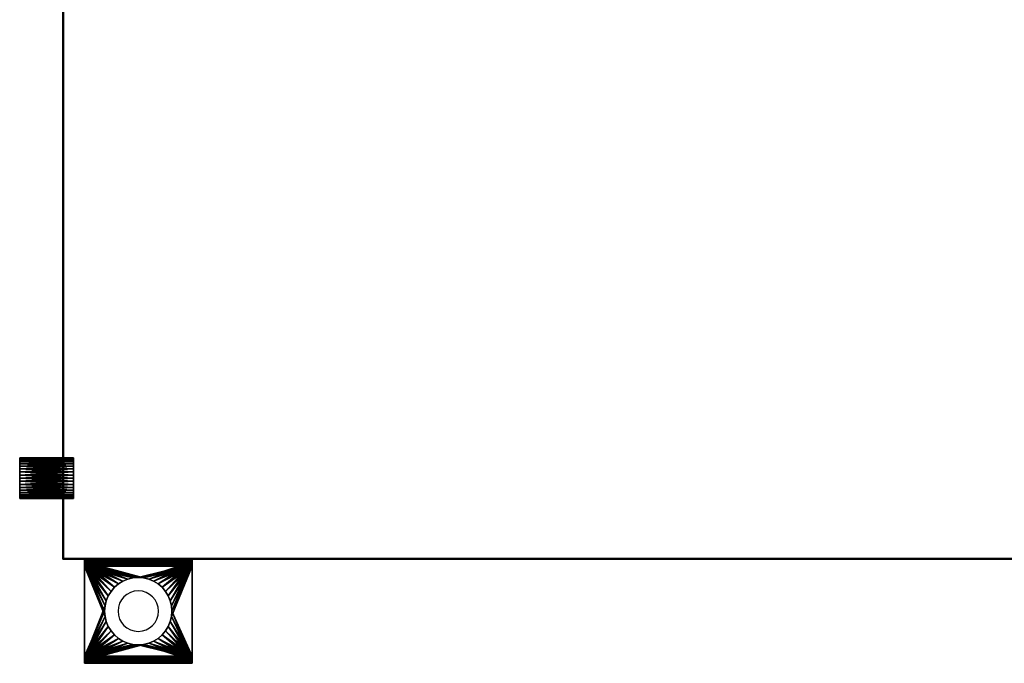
# Model space of a CAD drawing. Extents: x -4.8 to 44.9, y -3 to 21.9.
# Tile 1 of 256: x -0.8 to 17.5, y -1.9 to 10. Entities that reach past the tile are written whole.
import ezdxf

# ---------------------------------------------------------------- set-up
doc = ezdxf.new("R2010")
doc.units = 0

# ---------------------------------------------------------------- blocks, each defined once
blk = doc.blocks.new('Box-458420f3-d24c-467f-9784-8934705a0a12')
at = {"color": 253, "linetype": 'Continuous', "true_color": 0xa0a0a0, "transparency": 33554687}
mesh = blk.add_polyface(dxfattribs=at)
corners = [(0, 0), (43, 0), (43, 20), (0, 20), (0, 0, 0.01), (43, 0, 0.01), (43, 20, 0.01), (0, 20, 0.01)]
mesh.append_faces([[corners[k] for k in face] for face in [(0, 1, 2, 3), (4, 5, 6, 7), (0, 1, 5, 4), (1, 2, 6, 5), (2, 3, 7, 6), (3, 0, 4, 7)]], dxfattribs={"color": 253})
blk = doc.blocks.new('Box-ace12fff-17e2-4e2d-8dcb-9c52ceecaf6a')
at = {"color": 253, "linetype": 'Continuous', "true_color": 0xa0a0a0, "transparency": 33554687}
mesh = blk.add_polyface(dxfattribs=at)
corners = [(0, 0), (43, 0), (43, 20), (0, 20), (0, 0, 0.01), (43, 0, 0.01), (43, 20, 0.01), (0, 20, 0.01)]
mesh.append_faces([[corners[k] for k in face] for face in [(0, 1, 2, 3), (4, 5, 6, 7), (0, 1, 5, 4), (1, 2, 6, 5), (2, 3, 7, 6), (3, 0, 4, 7)]], dxfattribs={"color": 253})
blk = doc.blocks.new('Box-54c0fc9c-6b5d-407e-8bf6-b2ca4ae5debc')
at = {"color": 253, "linetype": 'Continuous', "true_color": 0xa0a0a0, "transparency": 33554687}
mesh = blk.add_polyface(dxfattribs=at)
corners = [(0, 0), (0.01, 0), (0.01, 20), (0, 20), (0, 0, 17.3), (0.01, 0, 17.3), (0.01, 20, 17.3), (0, 20, 17.3)]
mesh.append_faces([[corners[k] for k in face] for face in [(0, 1, 2, 3), (4, 5, 6, 7), (0, 1, 5, 4), (1, 2, 6, 5), (2, 3, 7, 6), (3, 0, 4, 7)]], dxfattribs={"color": 253})
blk = doc.blocks.new('Box-5bf3eaba-cd88-4de6-afaf-2ba017a1ed6d')
at = {"color": 253, "linetype": 'Continuous', "true_color": 0xa0a0a0, "transparency": 33554687}
mesh = blk.add_polyface(dxfattribs=at)
corners = [(0, 0), (18.8, 0), (18.8, 0.01), (0, 0.01), (0, 0, 17.3), (18.8, 0, 17.3), (18.8, 0.01, 17.3), (0, 0.01, 17.3)]
mesh.append_faces([[corners[k] for k in face] for face in [(0, 1, 2, 3), (4, 5, 6, 7), (0, 1, 5, 4), (1, 2, 6, 5), (2, 3, 7, 6), (3, 0, 4, 7)]], dxfattribs={"color": 253})
blk = doc.blocks.new('ForwardOpening-5049c1ab-a7ee-45dc-8e6b-7599ae5f7765')
at = {"linetype": 'Continuous', "transparency": 33554687}
blk.add_blockref('Box-5bf3eaba-cd88-4de6-afaf-2ba017a1ed6d', (0, 0), dxfattribs=at)
blk = doc.blocks.new('a5d0e608-cf1f-4d31-a297-d99c1b6cd2c7')
at = {"linetype": 'Continuous', "transparency": 33554687}
for name, p in [('Box-458420f3-d24c-467f-9784-8934705a0a12', (0, 0)), ('Box-ace12fff-17e2-4e2d-8dcb-9c52ceecaf6a', (0, 0, 17.29)), ('Box-54c0fc9c-6b5d-407e-8bf6-b2ca4ae5debc', (0, 0)), ('ForwardOpening-5049c1ab-a7ee-45dc-8e6b-7599ae5f7765', (0, 0))]:
    blk.add_blockref(name, p, dxfattribs=at)
blk = doc.blocks.new('6FD_1_1d0d4f9c-77f7-4611-b9b3-89e8d009a6a3dd51fec8-35f5-4a28-b129-3e6d2e787ff2')
at = {"color": 0, "linetype": 'BYBLOCK', "lineweight": -2, "transparency": 33554687}
mesh = blk.add_polyface(dxfattribs=at)
corners = [(0, -1, -2.715), (0, 1, -2.715), (0.069, 1, -2.715), (0.069, -1, -2.715)]
mesh.append_faces([[corners[k] for k in face] for face in [(3, 0, 2, 3)]], dxfattribs={"vtx1": -1, "color": 0})
mesh.append_faces([[corners[k] for k in face] for face in [(0, 1, 2, 0)]], dxfattribs={"vtx2": -1, "color": 0})
mesh = blk.add_polyface(dxfattribs=at)
corners = [(0, -1, -2.034), (0, 1, -2.034), (0, 1, -2.715), (0, -1, -2.715)]
mesh.append_faces([[corners[k] for k in face] for face in [(3, 0, 2, 3)]], dxfattribs={"vtx1": -1, "color": 0})
mesh.append_faces([[corners[k] for k in face] for face in [(0, 1, 2, 0)]], dxfattribs={"vtx2": -1, "color": 0})
mesh = blk.add_polyface(dxfattribs=at)
corners = [(0.005, -1, -1.991), (0.005, 1, -1.991), (0, 1, -2.034), (0, -1, -2.034)]
mesh.append_faces([[corners[k] for k in face] for face in [(3, 0, 2, 3)]], dxfattribs={"vtx1": -1, "color": 0})
mesh.append_faces([[corners[k] for k in face] for face in [(0, 1, 2, 0)]], dxfattribs={"vtx2": -1, "color": 0})
mesh = blk.add_polyface(dxfattribs=at)
corners = [(0, -1, -0.428), (0, 1, -0.428), (0.016, 1, -0.497), (0.016, -1, -0.497)]
mesh.append_faces([[corners[k] for k in face] for face in [(3, 0, 2, 3)]], dxfattribs={"vtx1": -1, "color": 0})
mesh.append_faces([[corners[k] for k in face] for face in [(0, 1, 2, 0)]], dxfattribs={"vtx2": -1, "color": 0})
mesh = blk.add_polyface(dxfattribs=at)
corners = [(0, -1), (0, 1), (0, 1, -0.428), (0, -1, -0.428)]
mesh.append_faces([[corners[k] for k in face] for face in [(3, 0, 2, 3)]], dxfattribs={"vtx1": -1, "color": 0})
mesh.append_faces([[corners[k] for k in face] for face in [(0, 1, 2, 0)]], dxfattribs={"vtx2": -1, "color": 0})
mesh = blk.add_polyface(dxfattribs=at)
corners = [(0.069, -1), (0.069, 1), (0, 1), (0, -1)]
mesh.append_faces([[corners[k] for k in face] for face in [(3, 0, 2, 3)]], dxfattribs={"vtx1": -1, "color": 0})
mesh.append_faces([[corners[k] for k in face] for face in [(0, 1, 2, 0)]], dxfattribs={"vtx2": -1, "color": 0})
mesh = blk.add_polyface(dxfattribs=at)
corners = [(0.069, 1, -2.034), (0.069, 1, -2.715), (0, 1, -2.715), (0, 1, -2.034), (0.005, 1, -1.991), (0.026, 1, -1.954), (0.053, 1, -1.928), (0.079, 1, -1.997), (0.095, 1, -1.986), (1.8, 1, -0.565), (0.132, 1, -0.565), (0.132, 1, -0.491), (1.8, 1, -0.491), (1.863, 1, -0.507), (1.832, 1, -0.57), (1.911, 1, -0.555), (1.853, 1, -0.592), (1.932, 1, -0.618), (1.863, 1, -0.623), (1.837, 1, -0.676), (1.922, 1, -0.687), (1.879, 1, -0.734), (0.063, 1, -0.544), (0.1, 1, -0.486), (0.079, 1, -0.46), (0.069, 1, -0.428), (0.016, 1, -0.497), (0, 1, -0.428), (0, 1), (0.069, 1)]
mesh.append_faces([[corners[k] for k in face] for face in [(0, 2, 3, 0), (0, 3, 4, 0), (0, 4, 5, 0), (0, 5, 6, 0), (6, 7, 0, 6), (6, 8, 7, 6), (9, 11, 12, 9), (12, 14, 9, 12), (13, 16, 14, 13), (15, 18, 16, 15), (17, 19, 18, 17), (19, 17, 20, 19), (19, 20, 21, 19), (21, 6, 19, 21), (10, 23, 11, 10), (22, 24, 23, 22), (22, 25, 24, 22), (25, 22, 26, 25), (25, 26, 27, 25), (27, 29, 25, 27)]], dxfattribs={"vtx0": -1, "vtx2": -1, "color": 0})
mesh.append_faces([[corners[k] for k in face] for face in [(9, 10, 11, 9), (12, 13, 14, 12), (13, 15, 16, 13), (15, 17, 18, 15), (21, 8, 6, 21), (10, 22, 23, 10)]], dxfattribs={"vtx1": -1, "vtx2": -1, "color": 0})
mesh.append_faces([[corners[k] for k in face] for face in [(0, 1, 2, 0), (27, 28, 29, 27)]], dxfattribs={"vtx2": -1, "color": 0})
mesh = blk.add_polyface(dxfattribs=at)
corners = [(0.026, -1, -1.954), (0.026, 1, -1.954), (0.005, 1, -1.991), (0.005, -1, -1.991)]
mesh.append_faces([[corners[k] for k in face] for face in [(3, 0, 2, 3)]], dxfattribs={"vtx1": -1, "color": 0})
mesh.append_faces([[corners[k] for k in face] for face in [(0, 1, 2, 0)]], dxfattribs={"vtx2": -1, "color": 0})
mesh = blk.add_polyface(dxfattribs=at)
corners = [(0.016, -1, -0.497), (0.016, 1, -0.497), (0.063, 1, -0.544), (0.063, -1, -0.544)]
mesh.append_faces([[corners[k] for k in face] for face in [(3, 0, 2, 3)]], dxfattribs={"vtx1": -1, "color": 0})
mesh.append_faces([[corners[k] for k in face] for face in [(0, 1, 2, 0)]], dxfattribs={"vtx2": -1, "color": 0})
mesh = blk.add_polyface(dxfattribs=at)
corners = [(0.053, -1, -1.928), (0.053, 1, -1.928), (0.026, 1, -1.954), (0.026, -1, -1.954)]
mesh.append_faces([[corners[k] for k in face] for face in [(3, 0, 2, 3)]], dxfattribs={"vtx1": -1, "color": 0})
mesh.append_faces([[corners[k] for k in face] for face in [(0, 1, 2, 0)]], dxfattribs={"vtx2": -1, "color": 0})
mesh = blk.add_polyface(dxfattribs=at)
corners = [(1.837, -1, -0.676), (1.583, -0.098, -0.855), (1.56, -0.193, -0.871), (1.522, -0.284, -0.897), (1.471, -0.367, -0.933), (1.407, -0.442, -0.978), (1.333, -0.506, -1.03), (1.249, -0.557, -1.089), (1.158, -0.594, -1.152), (1.063, -0.617, -1.219), (0.965, -0.625, -1.288), (0.867, -0.617, -1.356), (0.053, -1, -1.928), (0.772, -0.594, -1.423), (0.681, -0.557, -1.487), (0.598, -0.506, -1.545), (0.523, -0.442, -1.598), (0.46, -0.367, -1.642), (0.408, -0.284, -1.678), (0.371, -0.193, -1.705), (0.348, -0.098, -1.721), (0.34, 0, -1.726), (0.348, 0.098, -1.721), (0.053, 1, -1.928), (0.371, 0.193, -1.705), (0.408, 0.284, -1.678), (0.46, 0.367, -1.642), (0.523, 0.442, -1.598), (0.598, 0.506, -1.545), (0.681, 0.557, -1.487), (0.772, 0.594, -1.423), (0.867, 0.617, -1.356), (0.965, 0.625, -1.288), (1.837, 1, -0.676), (1.063, 0.617, -1.219), (1.158, 0.594, -1.152), (1.249, 0.557, -1.089), (1.333, 0.506, -1.03), (1.407, 0.442, -0.978), (1.471, 0.367, -0.933), (1.522, 0.284, -0.897), (1.56, 0.193, -0.871), (1.583, 0.098, -0.855), (1.59, 0, -0.849)]
mesh.append_faces([[corners[k] for k in face] for face in [(0, 1, 2, 0), (11, 12, 0, 11), (22, 23, 12, 22), (32, 33, 23, 32), (43, 0, 33, 43)]], dxfattribs={"vtx0": -1, "vtx2": -1, "color": 0})
mesh.append_faces([[corners[k] for k in face] for face in [(2, 3, 0, 2), (3, 4, 0, 3), (4, 5, 0, 4), (5, 6, 0, 5), (6, 7, 0, 6), (7, 8, 0, 7), (8, 9, 0, 8), (9, 10, 0, 9), (10, 11, 0, 10), (11, 13, 12, 11), (13, 14, 12, 13), (14, 15, 12, 14), (15, 16, 12, 15), (16, 17, 12, 16), (17, 18, 12, 17), (18, 19, 12, 18), (19, 20, 12, 19), (20, 21, 12, 20), (21, 22, 12, 21), (22, 24, 23, 22), (24, 25, 23, 24), (25, 26, 23, 25), (26, 27, 23, 26), (27, 28, 23, 27), (28, 29, 23, 28), (29, 30, 23, 29), (30, 31, 23, 30), (31, 32, 23, 31), (32, 34, 33, 32), (34, 35, 33, 34), (35, 36, 33, 35), (36, 37, 33, 36), (37, 38, 33, 37), (38, 39, 33, 38), (39, 40, 33, 39), (40, 41, 33, 40), (41, 42, 33, 41), (42, 43, 33, 42), (43, 1, 0, 43)]], dxfattribs={"vtx1": -1, "vtx2": -1, "color": 0})
mesh = blk.add_polyface(dxfattribs=at)
corners = [(0.063, -1, -0.544), (0.063, 1, -0.544), (0.132, 1, -0.565), (0.132, -1, -0.565)]
mesh.append_faces([[corners[k] for k in face] for face in [(3, 0, 2, 3)]], dxfattribs={"vtx1": -1, "color": 0})
mesh.append_faces([[corners[k] for k in face] for face in [(0, 1, 2, 0)]], dxfattribs={"vtx2": -1, "color": 0})
mesh = blk.add_polyface(dxfattribs=at)
corners = [(0.069, -1, -0.428), (0.069, 1, -0.428), (0.069, 1), (0.069, -1)]
mesh.append_faces([[corners[k] for k in face] for face in [(3, 0, 2, 3)]], dxfattribs={"vtx1": -1, "color": 0})
mesh.append_faces([[corners[k] for k in face] for face in [(0, 1, 2, 0)]], dxfattribs={"vtx2": -1, "color": 0})
mesh = blk.add_polyface(dxfattribs=at)
corners = [(0.079, -1, -0.46), (0.079, 1, -0.46), (0.069, 1, -0.428), (0.069, -1, -0.428)]
mesh.append_faces([[corners[k] for k in face] for face in [(3, 0, 2, 3)]], dxfattribs={"vtx1": -1, "color": 0})
mesh.append_faces([[corners[k] for k in face] for face in [(0, 1, 2, 0)]], dxfattribs={"vtx2": -1, "color": 0})
mesh = blk.add_polyface(dxfattribs=at)
corners = [(0.069, -1, -2.034), (0.069, 1, -2.034), (0.079, 1, -1.997), (0.079, -1, -1.997)]
mesh.append_faces([[corners[k] for k in face] for face in [(3, 0, 2, 3)]], dxfattribs={"vtx1": -1, "color": 0})
mesh.append_faces([[corners[k] for k in face] for face in [(0, 1, 2, 0)]], dxfattribs={"vtx2": -1, "color": 0})
mesh = blk.add_polyface(dxfattribs=at)
corners = [(0.069, -1, -2.715), (0.069, 1, -2.715), (0.069, 1, -2.034), (0.069, -1, -2.034)]
mesh.append_faces([[corners[k] for k in face] for face in [(3, 0, 2, 3)]], dxfattribs={"vtx1": -1, "color": 0})
mesh.append_faces([[corners[k] for k in face] for face in [(0, 1, 2, 0)]], dxfattribs={"vtx2": -1, "color": 0})
mesh = blk.add_polyface(dxfattribs=at)
corners = [(0.1, -1, -0.486), (0.1, 1, -0.486), (0.079, 1, -0.46), (0.079, -1, -0.46)]
mesh.append_faces([[corners[k] for k in face] for face in [(3, 0, 2, 3)]], dxfattribs={"vtx1": -1, "color": 0})
mesh.append_faces([[corners[k] for k in face] for face in [(0, 1, 2, 0)]], dxfattribs={"vtx2": -1, "color": 0})
mesh = blk.add_polyface(dxfattribs=at)
corners = [(0.079, -1, -1.997), (0.079, 1, -1.997), (0.095, 1, -1.986), (0.095, -1, -1.986)]
mesh.append_faces([[corners[k] for k in face] for face in [(3, 0, 2, 3)]], dxfattribs={"vtx1": -1, "color": 0})
mesh.append_faces([[corners[k] for k in face] for face in [(0, 1, 2, 0)]], dxfattribs={"vtx2": -1, "color": 0})
mesh = blk.add_polyface(dxfattribs=at)
corners = [(1.879, 1, -0.734), (1.583, 0.098, -0.942), (1.56, 0.193, -0.958), (1.522, 0.284, -0.985), (1.471, 0.367, -1.021), (1.407, 0.442, -1.065), (1.333, 0.506, -1.118), (1.249, 0.557, -1.176), (1.158, 0.594, -1.24), (1.063, 0.617, -1.307), (0.965, 0.625, -1.375), (0.095, 1, -1.986), (0.867, 0.617, -1.444), (0.772, 0.594, -1.511), (0.681, 0.557, -1.575), (0.598, 0.506, -1.633), (0.523, 0.442, -1.686), (0.46, 0.367, -1.73), (0.408, 0.284, -1.766), (0.371, 0.193, -1.793), (0.348, 0.098, -1.809), (0.34, 0, -1.814), (0.095, -1, -1.986), (0.348, -0.098, -1.809), (0.371, -0.193, -1.793), (0.408, -0.284, -1.766), (0.46, -0.367, -1.73), (0.523, -0.442, -1.686), (0.598, -0.506, -1.633), (0.681, -0.557, -1.575), (0.772, -0.594, -1.511), (0.867, -0.617, -1.444), (0.965, -0.625, -1.375), (1.063, -0.617, -1.307), (1.879, -1, -0.734), (1.158, -0.594, -1.24), (1.249, -0.557, -1.176), (1.333, -0.506, -1.118), (1.407, -0.442, -1.065), (1.471, -0.367, -1.021), (1.522, -0.284, -0.985), (1.56, -0.193, -0.958), (1.583, -0.098, -0.942), (1.59, 0, -0.937)]
mesh.append_faces([[corners[k] for k in face] for face in [(0, 1, 2, 0), (10, 11, 0, 10), (21, 22, 11, 21), (33, 34, 22, 33), (1, 0, 34, 1)]], dxfattribs={"vtx0": -1, "vtx2": -1, "color": 0})
mesh.append_faces([[corners[k] for k in face] for face in [(2, 3, 0, 2), (3, 4, 0, 3), (4, 5, 0, 4), (5, 6, 0, 5), (6, 7, 0, 6), (7, 8, 0, 7), (8, 9, 0, 8), (9, 10, 0, 9), (10, 12, 11, 10), (12, 13, 11, 12), (13, 14, 11, 13), (14, 15, 11, 14), (15, 16, 11, 15), (16, 17, 11, 16), (17, 18, 11, 17), (18, 19, 11, 18), (19, 20, 11, 19), (20, 21, 11, 20), (21, 23, 22, 21), (23, 24, 22, 23), (24, 25, 22, 24), (25, 26, 22, 25), (26, 27, 22, 26), (27, 28, 22, 27), (28, 29, 22, 28), (29, 30, 22, 29), (30, 31, 22, 30), (31, 32, 22, 31), (32, 33, 22, 32), (33, 35, 34, 33), (35, 36, 34, 35), (36, 37, 34, 36), (37, 38, 34, 37), (38, 39, 34, 38), (39, 40, 34, 39), (40, 41, 34, 40), (41, 42, 34, 41), (42, 43, 34, 42), (43, 1, 34, 43)]], dxfattribs={"vtx1": -1, "vtx2": -1, "color": 0})
mesh = blk.add_polyface(dxfattribs=at)
corners = [(0.132, -1, -0.491), (0.132, 1, -0.491), (0.1, 1, -0.486), (0.1, -1, -0.486)]
mesh.append_faces([[corners[k] for k in face] for face in [(3, 0, 2, 3)]], dxfattribs={"vtx1": -1, "color": 0})
mesh.append_faces([[corners[k] for k in face] for face in [(0, 1, 2, 0)]], dxfattribs={"vtx2": -1, "color": 0})
mesh = blk.add_polyface(dxfattribs=at)
corners = [(1.8, -1, -0.491), (1.583, -0.098, -0.491), (1.56, -0.193, -0.491), (1.522, -0.284, -0.491), (1.471, -0.367, -0.491), (1.407, -0.442, -0.491), (1.333, -0.506, -0.491), (1.249, -0.557, -0.491), (1.158, -0.594, -0.491), (1.063, -0.617, -0.491), (0.965, -0.625, -0.491), (0.132, -1, -0.491), (0.867, -0.617, -0.491), (0.772, -0.594, -0.491), (0.681, -0.557, -0.491), (0.598, -0.506, -0.491), (0.523, -0.442, -0.491), (0.46, -0.367, -0.491), (0.408, -0.284, -0.491), (0.371, -0.193, -0.491), (0.348, -0.098, -0.491), (0.34, 0, -0.491), (0.348, 0.098, -0.491), (0.132, 1, -0.491), (0.371, 0.193, -0.491), (0.408, 0.284, -0.491), (0.46, 0.367, -0.491), (0.523, 0.442, -0.491), (0.598, 0.506, -0.491), (0.681, 0.557, -0.491), (0.772, 0.594, -0.491), (0.867, 0.617, -0.491), (0.965, 0.625, -0.491), (1.063, 0.617, -0.491), (1.8, 1, -0.491), (1.158, 0.594, -0.491), (1.249, 0.557, -0.491), (1.333, 0.506, -0.491), (1.407, 0.442, -0.491), (1.471, 0.367, -0.491), (1.522, 0.284, -0.491), (1.56, 0.193, -0.491), (1.583, 0.098, -0.491), (1.59, 0, -0.491)]
mesh.append_faces([[corners[k] for k in face] for face in [(0, 1, 2, 0), (10, 11, 0, 10), (22, 23, 11, 22), (33, 34, 23, 33), (43, 0, 34, 43)]], dxfattribs={"vtx0": -1, "vtx2": -1, "color": 0})
mesh.append_faces([[corners[k] for k in face] for face in [(2, 3, 0, 2), (3, 4, 0, 3), (4, 5, 0, 4), (5, 6, 0, 5), (6, 7, 0, 6), (7, 8, 0, 7), (8, 9, 0, 8), (9, 10, 0, 9), (10, 12, 11, 10), (12, 13, 11, 12), (13, 14, 11, 13), (14, 15, 11, 14), (15, 16, 11, 15), (16, 17, 11, 16), (17, 18, 11, 17), (18, 19, 11, 18), (19, 20, 11, 19), (20, 21, 11, 20), (21, 22, 11, 21), (22, 24, 23, 22), (24, 25, 23, 24), (25, 26, 23, 25), (26, 27, 23, 26), (27, 28, 23, 27), (28, 29, 23, 28), (29, 30, 23, 29), (30, 31, 23, 30), (31, 32, 23, 31), (32, 33, 23, 32), (33, 35, 34, 33), (35, 36, 34, 35), (36, 37, 34, 36), (37, 38, 34, 37), (38, 39, 34, 38), (39, 40, 34, 39), (40, 41, 34, 40), (41, 42, 34, 41), (42, 43, 34, 42), (43, 1, 0, 43)]], dxfattribs={"vtx1": -1, "vtx2": -1, "color": 0})
mesh = blk.add_polyface(dxfattribs=at)
corners = [(1.8, 1, -0.565), (1.583, 0.098, -0.565), (1.56, 0.193, -0.565), (1.522, 0.284, -0.565), (1.471, 0.367, -0.565), (1.407, 0.442, -0.565), (1.333, 0.506, -0.565), (1.249, 0.557, -0.565), (1.158, 0.594, -0.565), (1.063, 0.617, -0.565), (0.965, 0.625, -0.565), (0.132, 1, -0.565), (0.867, 0.617, -0.565), (0.772, 0.594, -0.565), (0.681, 0.557, -0.565), (0.598, 0.506, -0.565), (0.523, 0.442, -0.565), (0.46, 0.367, -0.565), (0.408, 0.284, -0.565), (0.371, 0.193, -0.565), (0.348, 0.098, -0.565), (0.34, 0, -0.565), (0.132, -1, -0.565), (0.348, -0.098, -0.565), (0.371, -0.193, -0.565), (0.408, -0.284, -0.565), (0.46, -0.367, -0.565), (0.523, -0.442, -0.565), (0.598, -0.506, -0.565), (0.681, -0.557, -0.565), (0.772, -0.594, -0.565), (0.867, -0.617, -0.565), (0.965, -0.625, -0.565), (1.063, -0.617, -0.565), (1.8, -1, -0.565), (1.158, -0.594, -0.565), (1.249, -0.557, -0.565), (1.333, -0.506, -0.565), (1.407, -0.442, -0.565), (1.471, -0.367, -0.565), (1.522, -0.284, -0.565), (1.56, -0.193, -0.565), (1.583, -0.098, -0.565), (1.59, 0, -0.565)]
mesh.append_faces([[corners[k] for k in face] for face in [(0, 1, 2, 0), (10, 11, 0, 10), (21, 22, 11, 21), (33, 34, 22, 33), (1, 0, 34, 1)]], dxfattribs={"vtx0": -1, "vtx2": -1, "color": 0})
mesh.append_faces([[corners[k] for k in face] for face in [(2, 3, 0, 2), (3, 4, 0, 3), (4, 5, 0, 4), (5, 6, 0, 5), (6, 7, 0, 6), (7, 8, 0, 7), (8, 9, 0, 8), (9, 10, 0, 9), (10, 12, 11, 10), (12, 13, 11, 12), (13, 14, 11, 13), (14, 15, 11, 14), (15, 16, 11, 15), (16, 17, 11, 16), (17, 18, 11, 17), (18, 19, 11, 18), (19, 20, 11, 19), (20, 21, 11, 20), (21, 23, 22, 21), (23, 24, 22, 23), (24, 25, 22, 24), (25, 26, 22, 25), (26, 27, 22, 26), (27, 28, 22, 27), (28, 29, 22, 28), (29, 30, 22, 29), (30, 31, 22, 30), (31, 32, 22, 31), (32, 33, 22, 32), (33, 35, 34, 33), (35, 36, 34, 35), (36, 37, 34, 36), (37, 38, 34, 37), (38, 39, 34, 38), (39, 40, 34, 39), (40, 41, 34, 40), (41, 42, 34, 41), (42, 43, 34, 42), (43, 1, 34, 43)]], dxfattribs={"vtx1": -1, "vtx2": -1, "color": 0})
mesh = blk.add_polyface(dxfattribs=at)
corners = [(1.863, -1, -0.507), (1.863, 1, -0.507), (1.8, 1, -0.491), (1.8, -1, -0.491)]
mesh.append_faces([[corners[k] for k in face] for face in [(3, 0, 2, 3)]], dxfattribs={"vtx1": -1, "color": 0})
mesh.append_faces([[corners[k] for k in face] for face in [(0, 1, 2, 0)]], dxfattribs={"vtx2": -1, "color": 0})
mesh = blk.add_polyface(dxfattribs=at)
corners = [(1.8, -1, -0.565), (1.8, 1, -0.565), (1.832, 1, -0.57), (1.832, -1, -0.57)]
mesh.append_faces([[corners[k] for k in face] for face in [(3, 0, 2, 3)]], dxfattribs={"vtx1": -1, "color": 0})
mesh.append_faces([[corners[k] for k in face] for face in [(0, 1, 2, 0)]], dxfattribs={"vtx2": -1, "color": 0})
mesh = blk.add_polyface(dxfattribs=at)
corners = [(1.832, -1, -0.57), (1.832, 1, -0.57), (1.853, 1, -0.592), (1.853, -1, -0.592)]
mesh.append_faces([[corners[k] for k in face] for face in [(3, 0, 2, 3)]], dxfattribs={"vtx1": -1, "color": 0})
mesh.append_faces([[corners[k] for k in face] for face in [(0, 1, 2, 0)]], dxfattribs={"vtx2": -1, "color": 0})
mesh = blk.add_polyface(dxfattribs=at)
corners = [(1.863, -1, -0.623), (1.863, 1, -0.623), (1.837, 1, -0.676), (1.837, -1, -0.676)]
mesh.append_faces([[corners[k] for k in face] for face in [(3, 0, 2, 3)]], dxfattribs={"vtx1": -1, "color": 0})
mesh.append_faces([[corners[k] for k in face] for face in [(0, 1, 2, 0)]], dxfattribs={"vtx2": -1, "color": 0})
mesh = blk.add_polyface(dxfattribs=at)
corners = [(1.853, -1, -0.592), (1.853, 1, -0.592), (1.863, 1, -0.623), (1.863, -1, -0.623)]
mesh.append_faces([[corners[k] for k in face] for face in [(3, 0, 2, 3)]], dxfattribs={"vtx1": -1, "color": 0})
mesh.append_faces([[corners[k] for k in face] for face in [(0, 1, 2, 0)]], dxfattribs={"vtx2": -1, "color": 0})
mesh = blk.add_polyface(dxfattribs=at)
corners = [(1.911, -1, -0.555), (1.911, 1, -0.555), (1.863, 1, -0.507), (1.863, -1, -0.507)]
mesh.append_faces([[corners[k] for k in face] for face in [(3, 0, 2, 3)]], dxfattribs={"vtx1": -1, "color": 0})
mesh.append_faces([[corners[k] for k in face] for face in [(0, 1, 2, 0)]], dxfattribs={"vtx2": -1, "color": 0})
mesh = blk.add_polyface(dxfattribs=at)
corners = [(1.879, -1, -0.734), (1.879, 1, -0.734), (1.922, 1, -0.687), (1.922, -1, -0.687)]
mesh.append_faces([[corners[k] for k in face] for face in [(3, 0, 2, 3)]], dxfattribs={"vtx1": -1, "color": 0})
mesh.append_faces([[corners[k] for k in face] for face in [(0, 1, 2, 0)]], dxfattribs={"vtx2": -1, "color": 0})
mesh = blk.add_polyface(dxfattribs=at)
corners = [(1.932, -1, -0.618), (1.932, 1, -0.618), (1.911, 1, -0.555), (1.911, -1, -0.555)]
mesh.append_faces([[corners[k] for k in face] for face in [(3, 0, 2, 3)]], dxfattribs={"vtx1": -1, "color": 0})
mesh.append_faces([[corners[k] for k in face] for face in [(0, 1, 2, 0)]], dxfattribs={"vtx2": -1, "color": 0})
mesh = blk.add_polyface(dxfattribs=at)
corners = [(1.922, -1, -0.687), (1.922, 1, -0.687), (1.932, 1, -0.618), (1.932, -1, -0.618)]
mesh.append_faces([[corners[k] for k in face] for face in [(3, 0, 2, 3)]], dxfattribs={"vtx1": -1, "color": 0})
mesh.append_faces([[corners[k] for k in face] for face in [(0, 1, 2, 0)]], dxfattribs={"vtx2": -1, "color": 0})
mesh = blk.add_polyface(dxfattribs=at)
corners = [(1.59, 0, -0.565), (1.59, 0, -0.491), (1.583, 0.098, -0.491), (1.583, 0.098, -0.565), (1.56, 0.193, -0.491), (1.56, 0.193, -0.565), (1.522, 0.284, -0.491), (1.522, 0.284, -0.565), (1.471, 0.367, -0.491), (1.471, 0.367, -0.565), (1.407, 0.442, -0.491), (1.407, 0.442, -0.565), (1.333, 0.506, -0.491), (1.333, 0.506, -0.565), (1.249, 0.557, -0.491), (1.249, 0.557, -0.565), (1.158, 0.594, -0.491), (1.158, 0.594, -0.565), (1.063, 0.617, -0.491), (1.063, 0.617, -0.565), (0.965, 0.625, -0.491), (0.965, 0.625, -0.565), (0.867, 0.617, -0.491), (0.867, 0.617, -0.565), (0.772, 0.594, -0.491), (0.772, 0.594, -0.565), (0.681, 0.557, -0.491), (0.681, 0.557, -0.565), (0.598, 0.506, -0.491), (0.598, 0.506, -0.565), (0.523, 0.442, -0.491), (0.523, 0.442, -0.565), (0.46, 0.367, -0.491), (0.46, 0.367, -0.565), (0.408, 0.284, -0.491), (0.408, 0.284, -0.565), (0.371, 0.193, -0.491), (0.371, 0.193, -0.565), (0.348, 0.098, -0.491), (0.348, 0.098, -0.565), (0.371, -0.193, -0.491), (0.371, -0.193, -0.565), (0.348, -0.098, -0.565), (0.348, -0.098, -0.491), (0.34, 0, -0.565), (0.34, 0, -0.491), (0.408, -0.284, -0.491), (0.408, -0.284, -0.565), (0.46, -0.367, -0.491), (0.46, -0.367, -0.565), (0.523, -0.442, -0.491), (0.523, -0.442, -0.565), (0.598, -0.506, -0.491), (0.598, -0.506, -0.565), (0.681, -0.557, -0.491), (0.681, -0.557, -0.565), (0.772, -0.594, -0.491), (0.772, -0.594, -0.565), (0.867, -0.617, -0.491), (0.867, -0.617, -0.565), (0.965, -0.625, -0.491), (0.965, -0.625, -0.565), (1.063, -0.617, -0.491), (1.063, -0.617, -0.565), (1.158, -0.594, -0.491), (1.158, -0.594, -0.565), (1.249, -0.557, -0.491), (1.249, -0.557, -0.565), (1.333, -0.506, -0.491), (1.333, -0.506, -0.565), (1.407, -0.442, -0.491), (1.407, -0.442, -0.565), (1.471, -0.367, -0.491), (1.471, -0.367, -0.565), (1.522, -0.284, -0.491), (1.522, -0.284, -0.565), (1.56, -0.193, -0.491), (1.56, -0.193, -0.565), (1.583, -0.098, -0.491), (1.583, -0.098, -0.565), (1.59, 0, -0.491), (1.59, 0, -0.565)]
mesh.append_faces([[corners[k] for k in face] for face in [(3, 0, 2, 3), (2, 4, 3, 2), (7, 5, 6, 7), (9, 7, 8, 9), (8, 10, 9, 8), (13, 11, 12, 13), (12, 14, 13, 12), (17, 15, 16, 17), (19, 17, 18, 19), (18, 20, 19, 18), (23, 21, 22, 23), (22, 24, 23, 22), (27, 25, 26, 27), (29, 27, 28, 29), (28, 30, 29, 28), (33, 31, 32, 33), (32, 34, 33, 32), (37, 35, 36, 37), (39, 37, 38, 39), (43, 40, 42, 43), (42, 44, 43, 42), (44, 39, 45, 44), (47, 41, 46, 47), (49, 47, 48, 49), (48, 50, 49, 48), (53, 51, 52, 53), (52, 54, 53, 52), (57, 55, 56, 57), (59, 57, 58, 59), (58, 60, 59, 58), (63, 61, 62, 63), (62, 64, 63, 62), (67, 65, 66, 67), (69, 67, 68, 69), (68, 70, 69, 68), (73, 71, 72, 73), (72, 74, 73, 72), (77, 75, 76, 77), (79, 77, 78, 79), (78, 80, 79, 78)]], dxfattribs={"vtx1": -1, "color": 0})
mesh.append_faces([[corners[k] for k in face] for face in [(0, 1, 2, 0), (4, 5, 3, 4), (5, 4, 6, 5), (7, 6, 8, 7), (10, 11, 9, 10), (11, 10, 12, 11), (14, 15, 13, 14), (15, 14, 16, 15), (17, 16, 18, 17), (20, 21, 19, 20), (21, 20, 22, 21), (24, 25, 23, 24), (25, 24, 26, 25), (27, 26, 28, 27), (30, 31, 29, 30), (31, 30, 32, 31), (34, 35, 33, 34), (35, 34, 36, 35), (37, 36, 38, 37), (40, 41, 42, 40), (44, 45, 43, 44), (39, 38, 45, 39), (41, 40, 46, 41), (47, 46, 48, 47), (50, 51, 49, 50), (51, 50, 52, 51), (54, 55, 53, 54), (55, 54, 56, 55), (57, 56, 58, 57), (60, 61, 59, 60), (61, 60, 62, 61), (64, 65, 63, 64), (65, 64, 66, 65), (67, 66, 68, 67), (70, 71, 69, 70), (71, 70, 72, 71), (74, 75, 73, 74), (75, 74, 76, 75), (77, 76, 78, 77), (80, 81, 79, 80)]], dxfattribs={"vtx2": -1, "color": 0})
mesh = blk.add_polyface(dxfattribs=at)
corners = [(1.56, 0.193, -0.871), (1.56, 0.193, -0.958), (1.583, 0.098, -0.942), (1.583, 0.098, -0.855), (1.59, 0, -0.937), (1.59, 0, -0.849), (1.522, 0.284, -0.897), (1.522, 0.284, -0.985), (1.471, 0.367, -0.933), (1.471, 0.367, -1.021), (1.407, 0.442, -0.978), (1.407, 0.442, -1.065), (1.333, 0.506, -1.03), (1.333, 0.506, -1.118), (1.249, 0.557, -1.089), (1.249, 0.557, -1.176), (1.158, 0.594, -1.152), (1.158, 0.594, -1.24), (1.063, 0.617, -1.219), (1.063, 0.617, -1.307), (0.965, 0.625, -1.288), (0.965, 0.625, -1.375), (0.867, 0.617, -1.356), (0.867, 0.617, -1.444), (0.772, 0.594, -1.423), (0.772, 0.594, -1.511), (0.681, 0.557, -1.487), (0.681, 0.557, -1.575), (0.598, 0.506, -1.545), (0.598, 0.506, -1.633), (0.523, 0.442, -1.598), (0.523, 0.442, -1.686), (0.46, 0.367, -1.642), (0.46, 0.367, -1.73), (0.408, 0.284, -1.678), (0.408, 0.284, -1.766), (0.371, 0.193, -1.705), (0.371, 0.193, -1.793), (0.348, 0.098, -1.721), (0.348, 0.098, -1.809), (0.34, 0, -1.726), (0.34, 0, -1.814), (0.348, -0.098, -1.721), (0.348, -0.098, -1.809), (0.371, -0.193, -1.705), (0.371, -0.193, -1.793), (0.408, -0.284, -1.678), (0.408, -0.284, -1.766), (0.46, -0.367, -1.642), (0.46, -0.367, -1.73), (0.523, -0.442, -1.598), (0.523, -0.442, -1.686), (0.598, -0.506, -1.545), (0.598, -0.506, -1.633), (0.681, -0.557, -1.487), (0.681, -0.557, -1.575), (0.772, -0.594, -1.423), (0.772, -0.594, -1.511), (0.867, -0.617, -1.356), (0.867, -0.617, -1.444), (0.965, -0.625, -1.288), (0.965, -0.625, -1.375), (1.063, -0.617, -1.219), (1.063, -0.617, -1.307), (1.158, -0.594, -1.152), (1.158, -0.594, -1.24), (1.249, -0.557, -1.089), (1.249, -0.557, -1.176), (1.333, -0.506, -1.03), (1.333, -0.506, -1.118), (1.407, -0.442, -0.978), (1.407, -0.442, -1.065), (1.471, -0.367, -0.933), (1.471, -0.367, -1.021), (1.522, -0.284, -0.897), (1.522, -0.284, -0.985), (1.56, -0.193, -0.871), (1.56, -0.193, -0.958), (1.59, 0, -0.849), (1.59, 0, -0.937), (1.583, -0.098, -0.942), (1.583, -0.098, -0.855)]
mesh.append_faces([[corners[k] for k in face] for face in [(3, 0, 2, 3), (2, 4, 3, 2), (7, 1, 6, 7), (9, 7, 8, 9), (8, 10, 9, 8), (13, 11, 12, 13), (12, 14, 13, 12), (17, 15, 16, 17), (19, 17, 18, 19), (18, 20, 19, 18), (23, 21, 22, 23), (22, 24, 23, 22), (27, 25, 26, 27), (29, 27, 28, 29), (28, 30, 29, 28), (33, 31, 32, 33), (32, 34, 33, 32), (37, 35, 36, 37), (39, 37, 38, 39), (41, 39, 40, 41), (40, 42, 41, 40), (42, 44, 43, 42), (47, 45, 46, 47), (49, 47, 48, 49), (48, 50, 49, 48), (53, 51, 52, 53), (52, 54, 53, 52), (57, 55, 56, 57), (59, 57, 58, 59), (58, 60, 59, 58), (63, 61, 62, 63), (62, 64, 63, 62), (67, 65, 66, 67), (69, 67, 68, 69), (68, 70, 69, 68), (73, 71, 72, 73), (72, 74, 73, 72), (77, 75, 76, 77), (81, 78, 80, 81), (80, 77, 81, 80)]], dxfattribs={"vtx1": -1, "color": 0})
mesh.append_faces([[corners[k] for k in face] for face in [(0, 1, 2, 0), (4, 5, 3, 4), (1, 0, 6, 1), (7, 6, 8, 7), (10, 11, 9, 10), (11, 10, 12, 11), (14, 15, 13, 14), (15, 14, 16, 15), (17, 16, 18, 17), (20, 21, 19, 20), (21, 20, 22, 21), (24, 25, 23, 24), (25, 24, 26, 25), (27, 26, 28, 27), (30, 31, 29, 30), (31, 30, 32, 31), (34, 35, 33, 34), (35, 34, 36, 35), (37, 36, 38, 37), (39, 38, 40, 39), (42, 43, 41, 42), (44, 45, 43, 44), (45, 44, 46, 45), (47, 46, 48, 47), (50, 51, 49, 50), (51, 50, 52, 51), (54, 55, 53, 54), (55, 54, 56, 55), (57, 56, 58, 57), (60, 61, 59, 60), (61, 60, 62, 61), (64, 65, 63, 64), (65, 64, 66, 65), (67, 66, 68, 67), (70, 71, 69, 70), (71, 70, 72, 71), (74, 75, 73, 74), (75, 74, 76, 75), (78, 79, 80, 78), (77, 76, 81, 77)]], dxfattribs={"vtx2": -1, "color": 0})
mesh = blk.add_polyface(dxfattribs=at)
corners = [(0, -1, -2.715), (0.069, -1, -2.715), (0.069, -1, -2.034), (0, -1, -2.034), (0.005, -1, -1.991), (0.026, -1, -1.954), (0.053, -1, -1.928), (0.079, -1, -1.997), (0.095, -1, -1.986), (0.132, -1, -0.491), (0.132, -1, -0.565), (1.8, -1, -0.565), (1.8, -1, -0.491), (1.832, -1, -0.57), (1.863, -1, -0.507), (1.853, -1, -0.592), (1.911, -1, -0.555), (1.863, -1, -0.623), (1.932, -1, -0.618), (1.837, -1, -0.676), (1.922, -1, -0.687), (1.879, -1, -0.734), (0.1, -1, -0.486), (0.063, -1, -0.544), (0.079, -1, -0.46), (0.069, -1, -0.428), (0.016, -1, -0.497), (0, -1, -0.428), (0.069, -1), (0, -1)]
mesh.append_faces([[corners[k] for k in face] for face in [(9, 10, 11, 9), (13, 14, 12, 13), (15, 16, 14, 15), (17, 18, 16, 17), (6, 8, 21, 6), (22, 23, 10, 22)]], dxfattribs={"vtx0": -1, "vtx2": -1, "color": 0})
mesh.append_faces([[corners[k] for k in face] for face in [(3, 0, 2, 3), (4, 3, 2, 4), (5, 4, 2, 5), (6, 5, 2, 6), (2, 7, 6, 2), (7, 8, 6, 7), (12, 9, 11, 12), (11, 13, 12, 11), (13, 15, 14, 13), (15, 17, 16, 15), (17, 19, 18, 17), (20, 18, 19, 20), (21, 20, 19, 21), (19, 6, 21, 19), (9, 22, 10, 9), (22, 24, 23, 22), (24, 25, 23, 24), (26, 23, 25, 26), (27, 26, 25, 27), (25, 28, 27, 25)]], dxfattribs={"vtx1": -1, "vtx2": -1, "color": 0})
mesh.append_faces([[corners[k] for k in face] for face in [(0, 1, 2, 0), (28, 29, 27, 28)]], dxfattribs={"vtx2": -1, "color": 0})
blk = doc.blocks.new('0c304250-b657-4690-b492-880d668a7f66')
at = {"color": 251, "transparency": 33554687, "extrusion": (0, 0, -1)}
blk.add_arc((-0.965, 0, 1.012), 0.375, 0, 360, dxfattribs=at)
at = {"color": 251, "transparency": 33554687}
blk.add_blockref('6FD_1_1d0d4f9c-77f7-4611-b9b3-89e8d009a6a3dd51fec8-35f5-4a28-b129-3e6d2e787ff2', (0, 0), dxfattribs=at)
blk = doc.blocks.new('206_1_61b47e68-d6d9-47db-a695-507703319785abd829c9-8eb8-4ac7-a57c-b0c09f3061e7')
at = {"color": 0, "linetype": 'BYBLOCK', "lineweight": -2, "transparency": 33554687}
mesh = blk.add_polyface(dxfattribs=at)
corners = [(0.494, -0.078), (0.5, 0), (0.5, 0, 1), (0.494, -0.078, 1), (0.476, -0.155, 1), (0.476, -0.155), (0.446, -0.227), (0.446, -0.227, 1), (0.405, -0.294), (0.405, -0.294, 1), (0.354, -0.354, 1), (0.354, -0.354), (0.294, -0.405), (0.294, -0.405, 1), (0.227, -0.446, 1), (0.227, -0.446), (0.155, -0.476), (0.155, -0.476, 1), (0.078, -0.494), (0.078, -0.494, 1), (0, -0.5, 1), (0, -0.5), (-0.078, -0.494), (-0.078, -0.494, 1), (-0.155, -0.476, 1), (-0.155, -0.476), (-0.227, -0.446), (-0.227, -0.446, 1), (-0.294, -0.405), (-0.294, -0.405, 1), (-0.354, -0.354, 1), (-0.354, -0.354), (-0.405, -0.294), (-0.405, -0.294, 1), (-0.446, -0.227, 1), (-0.446, -0.227), (-0.476, -0.155), (-0.476, -0.155, 1), (-0.494, -0.078), (-0.494, -0.078, 1), (-0.494, 0.078, 1), (-0.476, 0.155, 1), (-0.476, 0.155), (-0.494, 0.078), (-0.5, 0), (-0.5, 0, 1), (-0.446, 0.227), (-0.446, 0.227, 1), (-0.405, 0.294), (-0.405, 0.294, 1), (-0.354, 0.354, 1), (-0.354, 0.354), (-0.294, 0.405), (-0.294, 0.405, 1), (-0.227, 0.446, 1), (-0.227, 0.446), (-0.155, 0.476), (-0.155, 0.476, 1), (-0.078, 0.494), (-0.078, 0.494, 1), (0, 0.5, 1), (0, 0.5), (0.078, 0.494), (0.078, 0.494, 1), (0.155, 0.476, 1), (0.155, 0.476), (0.227, 0.446), (0.227, 0.446, 1), (0.294, 0.405), (0.294, 0.405, 1), (0.354, 0.354, 1), (0.354, 0.354), (0.405, 0.294), (0.405, 0.294, 1), (0.446, 0.227, 1), (0.446, 0.227), (0.476, 0.155), (0.476, 0.155, 1), (0.494, 0.078), (0.494, 0.078, 1), (0.5, 0, 1), (0.5, 0)]
mesh.append_faces([[corners[k] for k in face] for face in [(0, 2, 3, 0), (3, 5, 0, 3), (6, 4, 7, 6), (8, 7, 9, 8), (9, 11, 8, 9), (12, 10, 13, 12), (13, 15, 12, 13), (16, 14, 17, 16), (18, 17, 19, 18), (19, 21, 18, 19), (22, 20, 23, 22), (23, 25, 22, 23), (26, 24, 27, 26), (28, 27, 29, 28), (29, 31, 28, 29), (32, 30, 33, 32), (33, 35, 32, 33), (36, 34, 37, 36), (38, 37, 39, 38), (40, 42, 43, 40), (43, 45, 40, 43), (44, 39, 45, 44), (46, 41, 47, 46), (48, 47, 49, 48), (49, 51, 48, 49), (52, 50, 53, 52), (53, 55, 52, 53), (56, 54, 57, 56), (58, 57, 59, 58), (59, 61, 58, 59), (62, 60, 63, 62), (63, 65, 62, 63), (66, 64, 67, 66), (68, 67, 69, 68), (69, 71, 68, 69), (72, 70, 73, 72), (73, 75, 72, 73), (76, 74, 77, 76), (78, 77, 79, 78), (79, 81, 78, 79)]], dxfattribs={"vtx0": -1, "color": 0})
mesh.append_faces([[corners[k] for k in face] for face in [(0, 1, 2, 0), (3, 4, 5, 3), (6, 5, 4, 6), (8, 6, 7, 8), (9, 10, 11, 9), (12, 11, 10, 12), (13, 14, 15, 13), (16, 15, 14, 16), (18, 16, 17, 18), (19, 20, 21, 19), (22, 21, 20, 22), (23, 24, 25, 23), (26, 25, 24, 26), (28, 26, 27, 28), (29, 30, 31, 29), (32, 31, 30, 32), (33, 34, 35, 33), (36, 35, 34, 36), (38, 36, 37, 38), (40, 41, 42, 40), (43, 44, 45, 43), (44, 38, 39, 44), (46, 42, 41, 46), (48, 46, 47, 48), (49, 50, 51, 49), (52, 51, 50, 52), (53, 54, 55, 53), (56, 55, 54, 56), (58, 56, 57, 58), (59, 60, 61, 59), (62, 61, 60, 62), (63, 64, 65, 63), (66, 65, 64, 66), (68, 66, 67, 68), (69, 70, 71, 69), (72, 71, 70, 72), (73, 74, 75, 73), (76, 75, 74, 76), (78, 76, 77, 78), (79, 80, 81, 79)]], dxfattribs={"vtx2": -1, "color": 0})
mesh = blk.add_polyface(dxfattribs=at)
corners = [(0.494, -0.078, 1), (0.5, 0, 1), (0.494, 0.078, 1), (0.476, -0.155, 1), (0.446, -0.227, 1), (0.405, -0.294, 1), (0.354, -0.354, 1), (0.294, -0.405, 1), (0.227, -0.446, 1), (0.155, -0.476, 1), (0.078, -0.494, 1), (0, -0.5, 1), (-0.078, -0.494, 1), (-0.155, -0.476, 1), (-0.227, -0.446, 1), (-0.294, -0.405, 1), (-0.354, -0.354, 1), (-0.405, -0.294, 1), (-0.446, -0.227, 1), (-0.476, -0.155, 1), (-0.494, -0.078, 1), (-0.5, 0, 1), (-0.494, 0.078, 1), (-0.476, 0.155, 1), (-0.446, 0.227, 1), (-0.405, 0.294, 1), (-0.354, 0.354, 1), (-0.294, 0.405, 1), (-0.227, 0.446, 1), (-0.155, 0.476, 1), (-0.078, 0.494, 1), (0, 0.5, 1), (0.078, 0.494, 1), (0.155, 0.476, 1), (0.227, 0.446, 1), (0.294, 0.405, 1), (0.354, 0.354, 1), (0.405, 0.294, 1), (0.446, 0.227, 1), (0.476, 0.155, 1)]
mesh.append_faces([[corners[k] for k in face] for face in [(39, 38, 2, 39)]], dxfattribs={"vtx1": -1, "color": 0})
mesh.append_faces([[corners[k] for k in face] for face in [(3, 0, 2, 3), (4, 3, 2, 4), (5, 4, 2, 5), (6, 5, 2, 6), (7, 6, 2, 7), (8, 7, 2, 8), (9, 8, 2, 9), (10, 9, 2, 10), (11, 10, 2, 11), (12, 11, 2, 12), (13, 12, 2, 13), (14, 13, 2, 14), (15, 14, 2, 15), (16, 15, 2, 16), (17, 16, 2, 17), (18, 17, 2, 18), (19, 18, 2, 19), (20, 19, 2, 20), (21, 20, 2, 21), (22, 21, 2, 22), (23, 22, 2, 23), (24, 23, 2, 24), (25, 24, 2, 25), (26, 25, 2, 26), (27, 26, 2, 27), (28, 27, 2, 28), (29, 28, 2, 29), (30, 29, 2, 30), (31, 30, 2, 31), (32, 31, 2, 32), (33, 32, 2, 33), (34, 33, 2, 34), (35, 34, 2, 35), (36, 35, 2, 36), (37, 36, 2, 37), (38, 37, 2, 38)]], dxfattribs={"vtx1": -1, "vtx2": -1, "color": 0})
mesh.append_faces([[corners[k] for k in face] for face in [(0, 1, 2, 0)]], dxfattribs={"vtx2": -1, "color": 0})
mesh = blk.add_polyface(dxfattribs=at)
corners = [(0.494, -0.078), (0.476, -0.155), (0.446, -0.227), (0.405, -0.294), (0.354, -0.354), (0.294, -0.405), (0.227, -0.446), (0.155, -0.476), (0.078, -0.494), (0, -0.5), (-0.078, -0.494), (-0.155, -0.476), (-0.227, -0.446), (-0.294, -0.405), (-0.354, -0.354), (-0.405, -0.294), (-0.446, -0.227), (-0.476, -0.155), (-0.494, -0.078), (-0.5, 0), (-0.494, 0.078), (-0.476, 0.155), (-0.446, 0.227), (-0.405, 0.294), (-0.354, 0.354), (-0.294, 0.405), (-0.227, 0.446), (-0.155, 0.476), (-0.078, 0.494), (0, 0.5), (0.078, 0.494), (0.155, 0.476), (0.227, 0.446), (0.294, 0.405), (0.354, 0.354), (0.405, 0.294), (0.446, 0.227), (0.476, 0.155), (0.494, 0.078), (0.5, 0)]
mesh.append_faces([[corners[k] for k in face] for face in [(0, 38, 39, 0)]], dxfattribs={"vtx0": -1, "color": 0})
mesh.append_faces([[corners[k] for k in face] for face in [(0, 2, 3, 0), (0, 3, 4, 0), (0, 4, 5, 0), (0, 5, 6, 0), (0, 6, 7, 0), (0, 7, 8, 0), (0, 8, 9, 0), (0, 9, 10, 0), (0, 10, 11, 0), (0, 11, 12, 0), (0, 12, 13, 0), (0, 13, 14, 0), (0, 14, 15, 0), (0, 15, 16, 0), (0, 16, 17, 0), (0, 17, 18, 0), (0, 18, 19, 0), (0, 19, 20, 0), (0, 20, 21, 0), (0, 21, 22, 0), (0, 22, 23, 0), (0, 23, 24, 0), (0, 24, 25, 0), (0, 25, 26, 0), (0, 26, 27, 0), (0, 27, 28, 0), (0, 28, 29, 0), (0, 29, 30, 0), (0, 30, 31, 0), (0, 31, 32, 0), (0, 32, 33, 0), (0, 33, 34, 0), (0, 34, 35, 0), (0, 35, 36, 0), (0, 36, 37, 0), (0, 37, 38, 0)]], dxfattribs={"vtx0": -1, "vtx2": -1, "color": 0})
mesh.append_faces([[corners[k] for k in face] for face in [(0, 1, 2, 0)]], dxfattribs={"vtx2": -1, "color": 0})
blk = doc.blocks.new('e2191b80-b2da-4bcd-9f38-6d7681c041db')
at = {"color": 0, "transparency": 33554687, "extrusion": (1, 0, 0), "rotation": 540}
blk.add_blockref('206_1_61b47e68-d6d9-47db-a695-507703319785abd829c9-8eb8-4ac7-a57c-b0c09f3061e7', (0, 0), dxfattribs=at)
blk = doc.blocks.new('a2ba277c-a7ce-4954-a814-a3aaea5c52da')
at = {"linetype": 'Continuous', "transparency": 33554687}
blk.add_blockref('a5d0e608-cf1f-4d31-a297-d99c1b6cd2c7', (0, 0), dxfattribs=at)
at = {"color": 32, "linetype": 'Continuous', "true_color": 0xcc6600, "transparency": 33554687, "yscale": 0.75, "zscale": 0.75}
for p in [(-0.8, 1.5, 7), (-0.8, 1.5, 11.5)]:
    blk.add_blockref('e2191b80-b2da-4bcd-9f38-6d7681c041db', p, dxfattribs=at)
at = {"linetype": 'Continuous', "transparency": 33554687, "rotation": 270}
blk.add_blockref('0c304250-b657-4690-b492-880d668a7f66', (1.4, 0, 2.715), dxfattribs=at)

msp = doc.modelspace()

# ---------------------------------------------------------------- block references
at = {"transparency": 33554687}
msp.add_blockref('a2ba277c-a7ce-4954-a814-a3aaea5c52da', (0, 0), dxfattribs=at)

doc.saveas('drawing.dxf')
